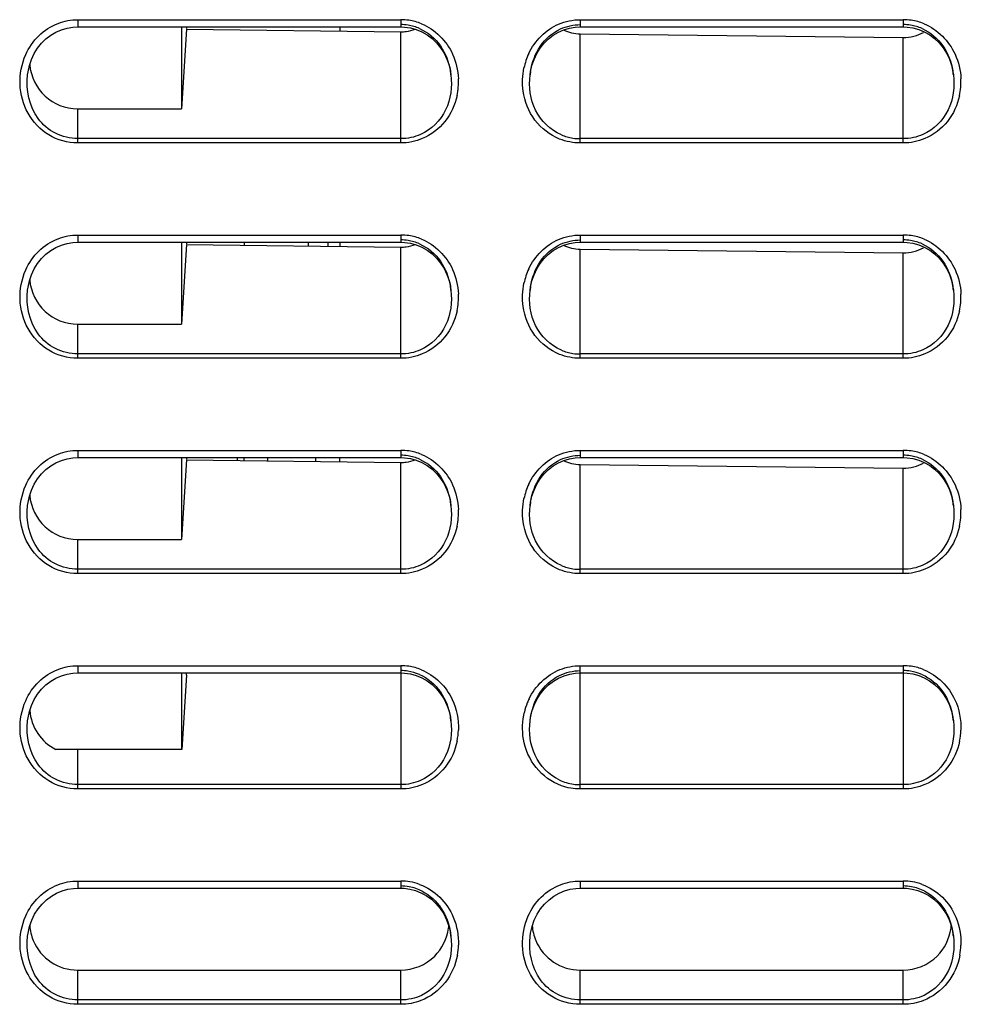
# Model space of a CAD drawing. Header units: millimetres. Extents: x 0 to 1200, y 0 to 1150.
# Tile 64 of 80: x 677 to 717, y 483 to 524. Entities that reach past the tile are written whole.
import ezdxf

# ---------------------------------------------------------------- set-up
doc = ezdxf.new("R2010")
doc.units = ezdxf.units.MM
doc.header["$LTSCALE"] = 74.962963
doc.layers.get('0').update_dxf_attribs({"linetype": 'CONTINUOUS'})

msp = doc.modelspace()

# ---------------------------------------------------------------- linework, layer by layer
at = {"color": 7, "linetype": 'CONTINUOUS'}
for p, q in [((679.708, 523.452), (679.911, 523.462)), ((679.911, 523.462), (693.411, 523.462)), ((684.242, 523.462), (684.242, 520.039)), ((684.461, 523.462), (684.461, 523.395)), ((684.463, 523.462), (684.463, 523.395)), ((693.411, 523.462), (693.573, 523.456)), ((700.705, 523.452), (700.911, 523.462)), ((700.911, 523.462), (714.411, 523.462)), ((714.411, 523.462), (714.574, 523.456)), ((678.58, 522.958), (678.783, 523.114)), ((678.783, 523.114), (679.001, 523.242)), ((679.001, 523.242), (679.23, 523.342)), ((679.23, 523.342), (679.467, 523.412)), ((679.467, 523.412), (679.708, 523.452)), ((684.461, 523.363), (684.242, 520.039)), ((684.46, 523.363), (693.411, 523.259)), ((693.573, 523.456), (693.817, 523.42)), ((693.817, 523.42), (694.058, 523.354)), ((694.058, 523.354), (694.291, 523.257)), ((694.291, 523.257), (694.513, 523.131)), ((694.513, 523.131), (694.72, 522.975)), ((699.577, 522.955), (699.78, 523.111)), ((699.78, 523.111), (699.997, 523.241)), ((699.997, 523.241), (700.226, 523.341)), ((700.226, 523.341), (700.464, 523.411)), ((700.464, 523.411), (700.705, 523.452)), ((700.911, 523.172), (714.411, 523.015)), ((714.574, 523.456), (714.817, 523.42)), ((714.817, 523.42), (715.058, 523.354)), ((715.058, 523.354), (715.291, 523.257)), ((715.291, 523.257), (715.514, 523.13)), ((715.514, 523.13), (715.721, 522.975)), ((678.233, 522.571), (678.396, 522.776)), ((678.396, 522.776), (678.58, 522.958)), ((694.72, 522.975), (694.909, 522.794)), ((694.909, 522.794), (695.076, 522.588)), ((699.231, 522.568), (699.394, 522.773)), ((699.394, 522.773), (699.577, 522.955)), ((715.721, 522.975), (715.91, 522.793)), ((715.91, 522.793), (716.077, 522.588)), ((677.98, 522.105), (678.094, 522.347)), ((678.094, 522.347), (678.233, 522.571)), ((695.076, 522.588), (695.22, 522.361)), ((695.22, 522.361), (695.337, 522.116)), ((698.979, 522.102), (699.092, 522.344)), ((699.092, 522.344), (699.231, 522.568)), ((716.077, 522.588), (716.22, 522.361)), ((716.22, 522.361), (716.337, 522.116)), ((677.833, 521.581), (677.892, 521.848)), ((677.892, 521.848), (677.98, 522.105)), ((695.337, 522.116), (695.427, 521.856)), ((695.427, 521.856), (695.488, 521.585)), ((698.833, 521.58), (698.892, 521.846)), ((698.892, 521.846), (698.979, 522.102)), ((716.337, 522.116), (716.427, 521.856)), ((716.427, 521.856), (716.488, 521.585)), ((677.815, 521.451), (677.833, 521.581)), ((695.488, 521.585), (695.506, 521.454)), ((695.505, 521.46), (695.506, 521.453)), ((698.815, 521.453), (698.833, 521.58)), ((698.815, 521.453), (698.816, 521.461)), ((716.488, 521.585), (716.506, 521.454)), ((716.505, 521.46), (716.506, 521.453)), ((679.911, 520.039), (684.242, 520.039)), ((679.23, 514.342), (679.467, 514.412)), ((679.467, 514.412), (679.708, 514.452)), ((679.708, 514.452), (679.911, 514.462)), ((679.911, 514.462), (693.411, 514.462)), ((684.242, 514.462), (684.242, 511.039)), ((684.461, 514.462), (684.461, 514.395)), ((684.463, 514.462), (684.463, 514.395)), ((686.861, 514.462), (686.861, 514.335)), ((689.561, 514.303), (689.561, 514.462)), ((690.361, 514.462), (690.361, 514.294)), ((693.411, 514.462), (693.573, 514.456)), ((693.573, 514.456), (693.817, 514.42)), ((693.817, 514.42), (694.058, 514.354)), ((700.226, 514.341), (700.464, 514.411)), ((700.464, 514.411), (700.705, 514.452)), ((700.705, 514.452), (700.911, 514.462)), ((700.911, 514.462), (714.411, 514.462)), ((714.411, 514.462), (714.574, 514.456)), ((714.574, 514.456), (714.817, 514.42)), ((714.817, 514.42), (715.058, 514.354)), ((678.58, 513.958), (678.783, 514.114)), ((678.783, 514.114), (679.001, 514.242)), ((679.001, 514.242), (679.23, 514.342)), ((684.461, 514.363), (684.242, 511.039)), ((684.46, 514.363), (693.411, 514.259)), ((694.058, 514.354), (694.291, 514.257)), ((694.291, 514.257), (694.513, 514.131)), ((694.513, 514.131), (694.72, 513.975)), ((699.577, 513.955), (699.78, 514.111)), ((699.78, 514.111), (699.997, 514.241)), ((699.997, 514.241), (700.226, 514.341)), ((700.911, 514.172), (714.411, 514.015)), ((715.058, 514.354), (715.291, 514.257)), ((715.291, 514.257), (715.514, 514.13)), ((715.514, 514.13), (715.721, 513.975)), ((678.233, 513.571), (678.396, 513.776)), ((678.396, 513.776), (678.58, 513.958)), ((694.72, 513.975), (694.909, 513.794)), ((694.909, 513.794), (695.076, 513.588)), ((695.076, 513.588), (695.22, 513.361)), ((699.231, 513.568), (699.394, 513.773)), ((699.394, 513.773), (699.577, 513.955)), ((715.721, 513.975), (715.91, 513.793)), ((715.91, 513.793), (716.077, 513.588)), ((716.077, 513.588), (716.22, 513.361)), ((677.98, 513.105), (678.094, 513.347)), ((678.094, 513.347), (678.233, 513.571)), ((695.22, 513.361), (695.337, 513.116)), ((698.979, 513.102), (699.092, 513.344)), ((699.092, 513.344), (699.231, 513.568)), ((716.22, 513.361), (716.337, 513.116)), ((677.833, 512.581), (677.892, 512.848)), ((677.892, 512.848), (677.98, 513.105)), ((695.337, 513.116), (695.427, 512.856)), ((695.427, 512.856), (695.488, 512.585)), ((698.833, 512.58), (698.892, 512.846)), ((698.892, 512.846), (698.979, 513.102)), ((716.337, 513.116), (716.427, 512.856)), ((716.427, 512.856), (716.488, 512.585)), ((677.815, 512.451), (677.833, 512.581)), ((695.488, 512.585), (695.506, 512.454)), ((695.505, 512.46), (695.506, 512.453)), ((698.815, 512.453), (698.833, 512.58)), ((698.815, 512.453), (698.816, 512.461)), ((716.488, 512.585), (716.506, 512.454)), ((716.505, 512.46), (716.506, 512.453)), ((679.911, 511.039), (684.242, 511.039)), ((679.23, 505.342), (679.467, 505.412)), ((679.467, 505.412), (679.708, 505.452)), ((679.708, 505.452), (679.911, 505.462)), ((679.911, 505.462), (693.411, 505.462)), ((684.242, 505.462), (684.242, 502.039)), ((684.461, 505.363), (684.242, 502.039)), ((684.46, 505.363), (693.411, 505.259)), ((684.461, 505.462), (684.461, 505.395)), ((684.463, 505.462), (684.463, 505.395)), ((686.861, 505.345), (686.861, 505.462)), ((693.411, 505.462), (693.573, 505.456)), ((693.573, 505.456), (693.817, 505.42)), ((693.817, 505.42), (694.058, 505.354)), ((694.058, 505.354), (694.291, 505.257)), ((700.226, 505.341), (700.464, 505.411)), ((700.464, 505.411), (700.705, 505.452)), ((700.705, 505.452), (700.911, 505.462)), ((700.911, 505.462), (714.411, 505.462)), ((714.411, 505.462), (714.574, 505.456)), ((714.574, 505.456), (714.817, 505.42)), ((714.817, 505.42), (715.058, 505.354)), ((715.058, 505.354), (715.291, 505.257)), ((678.396, 504.776), (678.58, 504.958)), ((678.58, 504.958), (678.783, 505.114)), ((678.783, 505.114), (679.001, 505.242)), ((679.001, 505.242), (679.23, 505.342)), ((694.291, 505.257), (694.513, 505.131)), ((694.513, 505.131), (694.72, 504.975)), ((694.72, 504.975), (694.909, 504.794)), ((699.394, 504.773), (699.577, 504.955)), ((699.577, 504.955), (699.78, 505.111)), ((699.78, 505.111), (699.997, 505.241)), ((699.997, 505.241), (700.226, 505.341)), ((700.911, 505.172), (714.411, 505.015)), ((715.291, 505.257), (715.514, 505.13)), ((715.514, 505.13), (715.721, 504.975)), ((715.721, 504.975), (715.91, 504.793)), ((678.094, 504.347), (678.233, 504.571)), ((678.233, 504.571), (678.396, 504.776)), ((694.909, 504.794), (695.076, 504.588)), ((695.076, 504.588), (695.22, 504.361)), ((699.092, 504.344), (699.231, 504.568)), ((699.231, 504.568), (699.394, 504.773)), ((715.91, 504.793), (716.077, 504.588)), ((716.077, 504.588), (716.22, 504.361)), ((677.98, 504.105), (678.094, 504.347)), ((695.22, 504.361), (695.337, 504.116)), ((698.979, 504.102), (699.092, 504.344)), ((716.22, 504.361), (716.337, 504.116)), ((677.833, 503.581), (677.892, 503.848)), ((677.892, 503.848), (677.98, 504.105)), ((695.337, 504.116), (695.427, 503.856)), ((695.427, 503.856), (695.488, 503.585)), ((698.833, 503.58), (698.892, 503.846)), ((698.892, 503.846), (698.979, 504.102)), ((716.337, 504.116), (716.427, 503.856)), ((716.427, 503.856), (716.488, 503.585)), ((677.815, 503.451), (677.833, 503.581)), ((695.488, 503.585), (695.506, 503.454)), ((695.505, 503.46), (695.506, 503.453)), ((698.815, 503.453), (698.833, 503.58)), ((698.815, 503.453), (698.816, 503.461)), ((716.488, 503.585), (716.506, 503.454)), ((716.505, 503.46), (716.506, 503.453)), ((679.911, 502.039), (684.242, 502.039)), ((679, 496.242), (679.23, 496.342)), ((679.23, 496.342), (679.467, 496.412)), ((679.467, 496.412), (679.707, 496.452)), ((679.707, 496.452), (679.911, 496.462)), ((679.911, 496.462), (693.411, 496.462)), ((684.242, 496.462), (684.242, 493.26)), ((684.461, 496.363), (684.257, 493.26)), ((684.461, 496.363), (684.461, 496.462)), ((693.411, 496.462), (693.572, 496.456)), ((693.572, 496.456), (693.815, 496.421)), ((693.815, 496.421), (694.056, 496.355)), ((694.056, 496.355), (694.289, 496.258)), ((700.004, 496.244), (700.234, 496.344)), ((700.234, 496.344), (700.47, 496.413)), ((700.47, 496.413), (700.71, 496.452)), ((700.71, 496.452), (700.911, 496.462)), ((700.911, 496.462), (714.411, 496.462)), ((714.411, 496.462), (714.572, 496.456)), ((714.572, 496.456), (714.815, 496.421)), ((714.815, 496.421), (715.056, 496.355)), ((715.056, 496.355), (715.289, 496.258)), ((678.396, 495.776), (678.58, 495.957)), ((678.58, 495.957), (678.783, 496.114)), ((678.783, 496.114), (679, 496.242)), ((694.289, 496.258), (694.511, 496.132)), ((694.511, 496.132), (694.719, 495.977)), ((694.719, 495.977), (694.908, 495.795)), ((699.399, 495.779), (699.584, 495.96)), ((699.584, 495.96), (699.787, 496.116)), ((699.787, 496.116), (700.004, 496.244)), ((715.289, 496.258), (715.511, 496.132)), ((715.511, 496.132), (715.719, 495.977)), ((715.719, 495.977), (715.908, 495.795)), ((678.094, 495.347), (678.233, 495.571)), ((678.233, 495.571), (678.396, 495.776)), ((694.908, 495.795), (695.075, 495.589)), ((695.075, 495.589), (695.219, 495.363)), ((699.095, 495.35), (699.236, 495.575)), ((699.236, 495.575), (699.399, 495.779)), ((715.908, 495.795), (716.075, 495.589)), ((716.075, 495.589), (716.219, 495.363)), ((677.892, 494.848), (677.98, 495.105)), ((677.98, 495.105), (678.094, 495.347)), ((695.219, 495.363), (695.337, 495.117)), ((695.337, 495.117), (695.427, 494.857)), ((698.893, 494.85), (698.981, 495.107)), ((698.981, 495.107), (699.095, 495.35)), ((716.219, 495.363), (716.337, 495.117)), ((716.337, 495.117), (716.427, 494.857)), ((677.833, 494.581), (677.892, 494.848)), ((695.427, 494.857), (695.488, 494.585)), ((698.833, 494.582), (698.893, 494.85)), ((716.427, 494.857), (716.488, 494.585)), ((677.815, 494.451), (677.833, 494.581)), ((695.488, 494.585), (695.506, 494.453)), ((695.505, 494.46), (695.506, 494.453)), ((698.815, 494.453), (698.833, 494.582)), ((698.815, 494.453), (698.816, 494.461)), ((716.488, 494.585), (716.506, 494.453)), ((716.505, 494.46), (716.506, 494.453)), ((684.257, 493.26), (678.994, 493.26)), ((678.812, 487.133), (679.03, 487.257)), ((679.03, 487.257), (679.258, 487.352)), ((679.258, 487.352), (679.492, 487.418)), ((679.492, 487.418), (679.728, 487.454)), ((679.728, 487.454), (679.911, 487.462)), ((679.911, 487.462), (693.411, 487.462)), ((693.411, 487.462), (693.549, 487.457)), ((693.549, 487.457), (693.787, 487.426)), ((693.787, 487.426), (694.024, 487.365)), ((694.024, 487.365), (694.256, 487.274)), ((694.256, 487.274), (694.479, 487.153)), ((699.812, 487.133), (700.03, 487.257)), ((700.03, 487.257), (700.258, 487.352)), ((700.258, 487.352), (700.492, 487.418)), ((700.492, 487.418), (700.728, 487.454)), ((700.728, 487.454), (700.911, 487.462)), ((700.911, 487.462), (714.411, 487.462)), ((714.411, 487.462), (714.549, 487.457)), ((714.549, 487.457), (714.787, 487.426)), ((714.787, 487.426), (715.024, 487.365)), ((715.024, 487.365), (715.256, 487.274)), ((715.256, 487.274), (715.479, 487.153)), ((678.419, 486.801), (678.607, 486.98)), ((678.607, 486.98), (678.812, 487.133)), ((694.479, 487.153), (694.689, 487.002)), ((694.689, 487.002), (694.882, 486.823)), ((699.419, 486.801), (699.607, 486.98)), ((699.607, 486.98), (699.812, 487.133)), ((715.479, 487.153), (715.689, 487.002)), ((715.689, 487.002), (715.882, 486.823)), ((678.107, 486.371), (678.252, 486.597)), ((678.252, 486.597), (678.419, 486.801)), ((694.882, 486.823), (695.054, 486.618)), ((695.054, 486.618), (695.204, 486.39)), ((699.107, 486.371), (699.252, 486.597)), ((699.252, 486.597), (699.419, 486.801)), ((715.882, 486.823), (716.054, 486.618)), ((716.054, 486.618), (716.204, 486.39)), ((677.897, 485.864), (677.988, 486.126)), ((677.988, 486.126), (678.107, 486.371)), ((695.204, 486.39), (695.327, 486.141)), ((695.327, 486.141), (695.422, 485.874)), ((698.897, 485.864), (698.988, 486.126)), ((698.988, 486.126), (699.107, 486.371)), ((716.204, 486.39), (716.327, 486.141)), ((716.327, 486.141), (716.422, 485.874)), ((677.834, 485.59), (677.897, 485.864)), ((695.422, 485.874), (695.486, 485.595)), ((698.834, 485.59), (698.897, 485.864)), ((716.422, 485.874), (716.486, 485.595)), ((677.815, 485.453), (677.834, 485.59)), ((695.486, 485.595), (695.506, 485.453)), ((695.505, 485.46), (695.506, 485.453)), ((698.815, 485.453), (698.834, 485.59)), ((716.486, 485.595), (716.506, 485.453)), ((716.505, 485.46), (716.506, 485.453)), ((679.911, 484.039), (693.411, 484.039)), ((700.911, 484.039), (714.411, 484.039))]:
    msp.add_line(p, q, dxfattribs=at)
at = {"color": 9, "linetype": 'CONTINUOUS'}
for p, q in [((679.911, 523.762), (693.411, 523.762)), ((679.911, 523.762), (679.911, 523.462)), ((693.411, 523.762), (693.411, 523.462)), ((700.911, 523.762), (714.411, 523.762)), ((700.911, 523.762), (700.911, 523.462)), ((714.411, 523.762), (714.411, 523.462)), ((693.411, 518.61), (693.411, 523.259)), ((700.911, 518.61), (700.911, 523.172)), ((714.411, 518.61), (714.411, 523.015)), ((677.815, 521.451), (677.816, 521.461)), ((679.911, 518.61), (679.911, 520.039)), ((693.411, 518.79), (679.911, 518.79)), ((693.411, 518.61), (679.911, 518.61)), ((714.411, 518.79), (700.911, 518.79)), ((714.411, 518.61), (700.911, 518.61)), ((679.911, 514.762), (693.411, 514.762)), ((679.911, 514.762), (679.911, 514.462)), ((693.411, 514.762), (693.411, 514.462)), ((700.911, 514.762), (714.411, 514.762)), ((700.911, 514.762), (700.911, 514.462)), ((714.411, 514.762), (714.411, 514.462)), ((693.411, 509.61), (693.411, 514.259)), ((700.911, 509.61), (700.911, 514.172)), ((714.411, 509.61), (714.411, 514.015)), ((677.815, 512.451), (677.816, 512.461)), ((679.911, 509.61), (679.911, 511.039)), ((693.411, 509.79), (679.911, 509.79)), ((693.411, 509.61), (679.911, 509.61)), ((714.411, 509.79), (700.911, 509.79)), ((714.411, 509.61), (700.911, 509.61)), ((679.911, 505.762), (693.411, 505.762)), ((679.911, 505.762), (679.911, 505.462)), ((686.571, 505.462), (686.571, 505.338)), ((689.861, 505.3), (689.861, 505.462)), ((690.861, 505.288), (690.861, 505.462)), ((693.411, 505.762), (693.411, 505.462)), ((700.911, 505.762), (714.411, 505.762)), ((700.911, 505.762), (700.911, 505.462)), ((714.411, 505.762), (714.411, 505.462)), ((693.411, 500.61), (693.411, 505.259)), ((700.911, 500.61), (700.911, 505.172)), ((714.411, 500.61), (714.411, 505.015)), ((677.815, 503.451), (677.816, 503.461)), ((679.911, 500.61), (679.911, 502.039)), ((693.411, 500.79), (679.911, 500.79)), ((693.411, 500.61), (679.911, 500.61)), ((714.411, 500.79), (700.911, 500.79)), ((714.411, 500.61), (700.911, 500.61)), ((679.911, 496.762), (693.411, 496.762)), ((679.911, 496.762), (679.911, 496.462)), ((693.411, 496.762), (693.411, 491.61)), ((700.911, 496.762), (714.411, 496.762)), ((700.911, 491.61), (700.911, 496.762)), ((714.411, 496.762), (714.411, 491.61)), ((677.815, 494.451), (677.816, 494.461)), ((679.911, 491.61), (679.911, 493.26)), ((693.411, 491.79), (679.911, 491.79)), ((714.411, 491.79), (700.911, 491.79)), ((693.411, 491.61), (679.911, 491.61)), ((714.411, 491.61), (700.911, 491.61)), ((679.911, 487.762), (693.411, 487.762)), ((679.911, 487.762), (679.911, 487.462)), ((693.411, 487.762), (693.411, 487.556)), ((700.911, 487.762), (714.411, 487.762)), ((700.911, 487.762), (700.911, 487.462)), ((714.411, 487.762), (714.411, 487.556)), ((693.411, 487.556), (693.411, 487.462)), ((714.411, 487.556), (714.411, 487.462)), ((677.815, 485.453), (677.816, 485.461)), ((698.815, 485.453), (698.816, 485.461)), ((679.911, 482.61), (679.911, 484.039)), ((693.411, 482.61), (693.411, 484.039)), ((700.911, 482.61), (700.911, 484.039)), ((714.411, 482.61), (714.411, 484.039)), ((693.411, 482.79), (679.911, 482.79)), ((714.411, 482.79), (700.911, 482.79)), ((693.411, 482.61), (679.911, 482.61)), ((714.411, 482.61), (700.911, 482.61))]:
    msp.add_line(p, q, dxfattribs=at)
at = {"color": 3, "linetype": 'CONTINUOUS'}
for p, q in [((690.861, 523.462), (690.861, 523.288)), ((690.861, 514.462), (690.861, 514.288)), ((687.861, 505.323), (687.861, 505.462))]:
    msp.add_line(p, q, dxfattribs=at)
at = {"color": 9, "linetype": 'CONTINUOUS'}
for centre, radius, start, end in [((693.41, 521.47), 2.292, 81.575, 89.9822), ((693.406, 521.453), 2.31, 67.807, 81.5368), ((714.41, 521.47), 2.292, 81.5613, 89.9818), ((714.406, 521.453), 2.31, 67.7681, 81.5228), ((701.252, 521.185), 2.751, 155.0263, 168.1666), ((693.014, 521.17), 2.808, 348.0869, 2.5972), ((714.015, 521.17), 2.808, 347.9891, 2.4826), ((693.41, 512.47), 2.292, 81.575, 89.9822), ((693.406, 512.453), 2.31, 67.807, 81.5368), ((714.41, 512.47), 2.292, 81.5613, 89.9818), ((714.406, 512.453), 2.31, 67.7681, 81.5228), ((701.252, 512.185), 2.751, 155.0263, 168.1666), ((693.014, 512.17), 2.808, 348.0869, 2.5972), ((714.015, 512.17), 2.808, 347.9891, 2.4826), ((693.41, 503.47), 2.292, 81.575, 89.9822), ((693.406, 503.453), 2.31, 67.807, 81.5368), ((714.41, 503.47), 2.292, 81.5613, 89.9818), ((714.406, 503.453), 2.31, 67.7681, 81.5228), ((701.252, 503.185), 2.751, 155.0263, 168.1666), ((693.014, 503.17), 2.808, 348.0869, 2.5972), ((714.015, 503.17), 2.808, 347.9891, 2.4826), ((693.41, 494.471), 2.291, 81.6386, 89.9842), ((693.406, 494.453), 2.309, 67.9855, 81.6016), ((714.41, 494.471), 2.291, 81.6244, 89.9837), ((714.406, 494.453), 2.31, 67.9459, 81.5871), ((701.255, 494.186), 2.754, 158.2615, 166.5495), ((701.188, 494.211), 2.683, 154.2188, 158.2368), ((693.031, 494.168), 2.791, 348.506, 358.0677), ((714.032, 494.168), 2.79, 348.4032, 357.952), ((693.41, 485.475), 2.288, 80.3061, 89.9855), ((693.407, 485.458), 2.305, 69.99, 80.3006), ((714.41, 485.475), 2.288, 80.3061, 89.9855), ((714.407, 485.458), 2.305, 69.99, 80.3006), ((693.029, 485.168), 2.794, 349.7122, 358.2329), ((714.029, 485.168), 2.794, 349.7122, 358.2329)]:
    msp.add_arc(centre, radius, start, end, dxfattribs=at)
at = {"color": 7, "linetype": 'CONTINUOUS'}
for centre, radius, start, end in [((693.41, 521.587), 1.969, 81.1119, 89.9803), ((693.407, 521.576), 1.981, 66.5115, 81.0704), ((714.41, 521.587), 1.969, 81.0974, 89.9798), ((714.407, 521.576), 1.981, 66.4701, 81.0556), ((693.429, 524.926), 1.668, 269.3594, 277.1171), ((693.428, 524.944), 1.685, 277.0975, 290.3859), ((692.538, 521.115), 2.988, 8.0948, 9.6964), ((692.536, 521.115), 2.99, 6.634, 8.0947), ((701.808, 521.115), 3.012, 172.3153, 173.3925), ((701.782, 521.118), 2.986, 170.6865, 172.3161), ((713.536, 521.115), 2.99, 7.9962, 9.6993), ((713.535, 521.115), 2.991, 6.6358, 7.9962), ((700.913, 520.843), 2.053, 247.3201, 261.403), ((700.911, 520.838), 2.048, 261.4332, 269.9845), ((693.41, 512.587), 1.969, 81.1119, 89.9803), ((693.407, 512.576), 1.981, 66.5115, 81.0704), ((714.41, 512.587), 1.969, 81.0974, 89.9798), ((714.407, 512.576), 1.981, 66.4701, 81.0556), ((693.429, 515.926), 1.668, 269.3594, 277.1171), ((693.428, 515.944), 1.685, 277.0975, 290.3859), ((692.538, 512.115), 2.988, 8.0948, 9.6964), ((692.536, 512.115), 2.99, 6.634, 8.0947), ((701.808, 512.115), 3.012, 172.3153, 173.3925), ((701.782, 512.118), 2.986, 170.6865, 172.3161), ((713.536, 512.115), 2.99, 7.9962, 9.6993), ((713.535, 512.115), 2.991, 6.6358, 7.9962), ((700.913, 511.843), 2.053, 247.3201, 261.403), ((700.911, 511.838), 2.048, 261.4332, 269.9845), ((693.41, 503.587), 1.969, 81.1119, 89.9803), ((693.428, 506.944), 1.685, 277.0975, 290.3859), ((693.407, 503.576), 1.981, 66.5115, 81.0704), ((714.41, 503.587), 1.969, 81.0974, 89.9798), ((714.407, 503.576), 1.981, 66.4701, 81.0556), ((693.429, 506.926), 1.668, 269.3594, 277.1171), ((692.538, 503.115), 2.988, 8.0948, 9.6964), ((692.536, 503.115), 2.99, 6.634, 8.0947), ((701.808, 503.115), 3.012, 172.3153, 173.3925), ((701.782, 503.118), 2.986, 170.6865, 172.3161), ((713.536, 503.115), 2.99, 7.9962, 9.6993), ((713.535, 503.115), 2.991, 6.6358, 7.9962), ((700.913, 502.843), 2.053, 247.3201, 261.403), ((700.911, 502.838), 2.048, 261.4332, 269.9845), ((693.41, 494.588), 1.968, 81.179, 89.9825), ((693.407, 494.576), 1.98, 66.7016, 81.1389), ((714.41, 494.588), 1.968, 81.164, 89.982), ((714.407, 494.576), 1.98, 66.6594, 81.1237), ((692.546, 494.117), 2.98, 8.4989, 9.6114), ((692.541, 494.116), 2.985, 6.626, 8.4987), ((713.544, 494.117), 2.981, 8.4153, 9.6435), ((713.539, 494.116), 2.986, 6.6278, 8.4151), ((700.914, 493.847), 2.057, 244.7462, 262.1064), ((700.911, 493.836), 2.046, 262.1578, 269.9917), ((693.41, 485.591), 1.964, 79.7833, 89.982), ((693.404, 485.567), 1.989, 63.0521, 79.7278), ((714.41, 485.591), 1.964, 79.7833, 89.982), ((714.404, 485.567), 1.989, 63.0521, 79.7278), ((693.406, 486.053), 2.018, 352.4923, 355.6372), ((692.491, 485.112), 3.035, 7.8285, 9.5873), ((714.406, 486.053), 2.018, 352.4923, 355.6372), ((713.491, 485.112), 3.035, 7.8285, 9.5873), ((679.911, 486.052), 2.013, 202.6196, 269.9943), ((692.437, 485.105), 3.089, 6.6164, 7.8307), ((700.911, 486.052), 2.013, 202.6196, 269.9943), ((713.437, 485.105), 3.089, 6.6164, 7.8307)]:
    msp.add_arc(centre, radius, start, end, dxfattribs=at)
for centre, start_param, end_param in [((679.911, 522.052), 6.363976, 7.853982), ((679.911, 513.052), 6.363976, 7.853982), ((679.911, 504.052), 6.363976, 7.853982), ((679.911, 495.052), 6.364002, 7.381216)]:
    msp.add_ellipse(centre, major_axis=(-2.013, 0), ratio=1, start_param=start_param, end_param=end_param, dxfattribs=at)
at = {"color": 9, "linetype": 'CONTINUOUS'}
for points, knots in [([(677.737, 522.301), (677.868, 522.594), (678.237, 523.138), (678.792, 523.496), (679.09, 523.61)], [0, 0, 0, 0, 0.500343, 1, 1, 1, 1]), ([(679.911, 518.61), (679.493, 518.61), (678.64, 518.848), (677.74, 519.804), (677.405, 521.062), (677.567, 521.918), (677.737, 522.301)], [0, 0, 0, 0, 0.249376, 0.499279, 0.749707, 1, 1, 1, 1]), ([(679.911, 518.79), (679.593, 518.79), (678.946, 518.946), (677.952, 519.788), (677.745, 520.831), (677.815, 521.451)], [0, 0, 0, 0, 0.252361, 0.504927, 1, 1, 1, 1]), ([(695.762, 520.59), (695.679, 520.201), (695.338, 519.448), (694.675, 518.943), (694.309, 518.79)], [0, 0, 0, 0, 0.500548, 1, 1, 1, 1]), ([(700.051, 518.775), (699.648, 518.935), (698.919, 519.499), (698.587, 520.348), (698.526, 520.779)], [0, 0, 0, 0, 0.499316, 1, 1, 1, 1]), ([(716.761, 520.585), (716.678, 520.197), (716.336, 519.446), (715.674, 518.943), (715.308, 518.79)], [0, 0, 0, 0, 0.500546, 1, 1, 1, 1]), ([(677.737, 513.301), (677.868, 513.594), (678.237, 514.138), (678.792, 514.496), (679.09, 514.61)], [0, 0, 0, 0, 0.500343, 1, 1, 1, 1]), ([(679.911, 509.61), (679.493, 509.61), (678.64, 509.848), (677.74, 510.804), (677.405, 512.062), (677.567, 512.918), (677.737, 513.301)], [0, 0, 0, 0, 0.249376, 0.499279, 0.749707, 1, 1, 1, 1]), ([(679.911, 509.79), (679.593, 509.79), (678.946, 509.946), (677.952, 510.788), (677.745, 511.831), (677.815, 512.451)], [0, 0, 0, 0, 0.252361, 0.504927, 1, 1, 1, 1]), ([(695.762, 511.59), (695.679, 511.201), (695.338, 510.448), (694.675, 509.943), (694.309, 509.79)], [0, 0, 0, 0, 0.500548, 1, 1, 1, 1]), ([(700.051, 509.775), (699.648, 509.935), (698.919, 510.499), (698.587, 511.348), (698.526, 511.779)], [0, 0, 0, 0, 0.499316, 1, 1, 1, 1]), ([(716.761, 511.585), (716.678, 511.197), (716.336, 510.446), (715.674, 509.943), (715.308, 509.79)], [0, 0, 0, 0, 0.500546, 1, 1, 1, 1]), ([(677.737, 504.301), (677.868, 504.594), (678.237, 505.138), (678.792, 505.496), (679.09, 505.61)], [0, 0, 0, 0, 0.500343, 1, 1, 1, 1]), ([(679.911, 500.61), (679.493, 500.61), (678.64, 500.848), (677.74, 501.804), (677.405, 503.062), (677.567, 503.918), (677.737, 504.301)], [0, 0, 0, 0, 0.249376, 0.499279, 0.749707, 1, 1, 1, 1]), ([(679.911, 500.79), (679.593, 500.79), (678.946, 500.946), (677.952, 501.788), (677.745, 502.831), (677.815, 503.451)], [0, 0, 0, 0, 0.252361, 0.504927, 1, 1, 1, 1]), ([(695.762, 502.59), (695.679, 502.201), (695.338, 501.448), (694.675, 500.943), (694.309, 500.79)], [0, 0, 0, 0, 0.500548, 1, 1, 1, 1]), ([(700.051, 500.775), (699.648, 500.935), (698.919, 501.499), (698.587, 502.348), (698.526, 502.779)], [0, 0, 0, 0, 0.499316, 1, 1, 1, 1]), ([(716.761, 502.585), (716.678, 502.197), (716.336, 501.446), (715.674, 500.943), (715.308, 500.79)], [0, 0, 0, 0, 0.500546, 1, 1, 1, 1]), ([(677.736, 495.298), (677.866, 495.591), (678.235, 496.136), (678.791, 496.495), (679.089, 496.61)], [0, 0, 0, 0, 0.500345, 1, 1, 1, 1]), ([(679.911, 491.61), (679.493, 491.61), (678.64, 491.847), (677.741, 492.802), (677.405, 494.059), (677.566, 494.915), (677.736, 495.298)], [0, 0, 0, 0, 0.249377, 0.499278, 0.749705, 1, 1, 1, 1]), ([(679.911, 491.79), (679.593, 491.79), (678.946, 491.946), (677.952, 492.789), (677.745, 493.831), (677.815, 494.451)], [0, 0, 0, 0, 0.252361, 0.504926, 1, 1, 1, 1]), ([(695.766, 493.612), (695.686, 493.22), (695.348, 492.459), (694.683, 491.948), (694.315, 491.793)], [0, 0, 0, 0, 0.500559, 1, 1, 1, 1]), ([(700.124, 491.747), (699.716, 491.893), (698.97, 492.431), (698.613, 493.269), (698.539, 493.697)], [0, 0, 0, 0, 0.499337, 1, 1, 1, 1]), ([(716.765, 493.607), (716.685, 493.215), (716.346, 492.457), (715.681, 491.947), (715.314, 491.792)], [0, 0, 0, 0, 0.500557, 1, 1, 1, 1]), ([(677.737, 486.301), (677.867, 486.592), (678.234, 487.134), (678.786, 487.493), (679.083, 487.608)], [0, 0, 0, 0, 0.500337, 1, 1, 1, 1]), ([(694.196, 487.623), (694.511, 487.509), (695.097, 487.135), (695.477, 486.558), (695.607, 486.248)], [0, 0, 0, 0, 0.499621, 1, 1, 1, 1]), ([(698.737, 486.301), (698.867, 486.592), (699.234, 487.134), (699.786, 487.493), (700.083, 487.608)], [0, 0, 0, 0, 0.500337, 1, 1, 1, 1]), ([(715.196, 487.623), (715.511, 487.509), (716.097, 487.135), (716.477, 486.558), (716.607, 486.248)], [0, 0, 0, 0, 0.499621, 1, 1, 1, 1]), ([(679.911, 482.61), (679.493, 482.61), (678.639, 482.848), (677.74, 483.805), (677.405, 485.062), (677.567, 485.918), (677.737, 486.301)], [0, 0, 0, 0, 0.249577, 0.499655, 0.749908, 1, 1, 1, 1]), ([(700.911, 482.61), (700.493, 482.61), (699.639, 482.848), (698.74, 483.805), (698.405, 485.062), (698.567, 485.918), (698.737, 486.301)], [0, 0, 0, 0, 0.249577, 0.499655, 0.749908, 1, 1, 1, 1]), ([(679.911, 482.79), (679.592, 482.79), (678.945, 482.946), (677.951, 483.79), (677.745, 484.833), (677.815, 485.453)], [0, 0, 0, 0, 0.252528, 0.505303, 1, 1, 1, 1]), ([(700.911, 482.79), (700.592, 482.79), (699.945, 482.946), (698.951, 483.79), (698.745, 484.833), (698.815, 485.453)], [0, 0, 0, 0, 0.252528, 0.505303, 1, 1, 1, 1]), ([(695.777, 484.669), (695.702, 484.255), (695.355, 483.449), (694.644, 482.92), (694.254, 482.768)], [0, 0, 0, 0, 0.500605, 1, 1, 1, 1]), ([(716.777, 484.669), (716.702, 484.255), (716.355, 483.449), (715.644, 482.92), (715.254, 482.768)], [0, 0, 0, 0, 0.500605, 1, 1, 1, 1])]:
    msp.add_open_spline(points, degree=3, knots=knots, dxfattribs=at)
for points in [[(679.09, 523.61), (679.35, 523.71), (679.633, 523.762), (679.911, 523.762)], [(694.278, 523.592), (694.838, 523.363), (695.324, 522.874), (695.574, 522.324)], [(698.758, 522.347), (699.005, 522.876), (699.47, 523.347), (700.007, 523.576)], [(700.007, 523.576), (700.29, 523.698), (700.603, 523.762), (700.911, 523.762)], [(715.28, 523.591), (715.84, 523.362), (716.326, 522.87), (716.576, 522.319)], [(695.574, 522.324), (695.72, 522.003), (695.804, 521.649), (695.819, 521.297)], [(716.576, 522.319), (716.722, 521.998), (716.805, 521.643), (716.82, 521.291)], [(698.526, 520.779), (698.481, 521.1), (698.493, 521.433), (698.559, 521.75)], [(694.309, 518.79), (694.027, 518.673), (693.716, 518.61), (693.411, 518.61)], [(700.911, 518.61), (700.619, 518.61), (700.323, 518.667), (700.051, 518.775)], [(715.308, 518.79), (715.027, 518.672), (714.716, 518.61), (714.411, 518.61)], [(679.09, 514.61), (679.35, 514.71), (679.633, 514.762), (679.911, 514.762)], [(694.278, 514.592), (694.838, 514.363), (695.324, 513.874), (695.574, 513.324)], [(698.758, 513.347), (699.005, 513.876), (699.47, 514.347), (700.007, 514.576)], [(700.007, 514.576), (700.29, 514.698), (700.603, 514.762), (700.911, 514.762)], [(715.28, 514.591), (715.84, 514.362), (716.326, 513.87), (716.576, 513.319)], [(695.574, 513.324), (695.72, 513.003), (695.804, 512.649), (695.819, 512.297)], [(716.576, 513.319), (716.722, 512.998), (716.805, 512.643), (716.82, 512.291)], [(698.526, 511.779), (698.481, 512.1), (698.493, 512.433), (698.559, 512.75)], [(694.309, 509.79), (694.027, 509.673), (693.716, 509.61), (693.411, 509.61)], [(700.911, 509.61), (700.619, 509.61), (700.323, 509.667), (700.051, 509.775)], [(715.308, 509.79), (715.027, 509.672), (714.716, 509.61), (714.411, 509.61)], [(679.09, 505.61), (679.35, 505.71), (679.633, 505.762), (679.911, 505.762)], [(694.278, 505.592), (694.838, 505.363), (695.324, 504.874), (695.574, 504.324)], [(698.758, 504.347), (699.005, 504.876), (699.47, 505.347), (700.007, 505.576)], [(700.007, 505.576), (700.29, 505.698), (700.603, 505.762), (700.911, 505.762)], [(715.28, 505.591), (715.84, 505.362), (716.326, 504.87), (716.576, 504.319)], [(695.574, 504.324), (695.72, 504.003), (695.804, 503.649), (695.819, 503.297)], [(716.576, 504.319), (716.722, 503.998), (716.805, 503.643), (716.82, 503.291)], [(698.526, 502.779), (698.481, 503.1), (698.493, 503.433), (698.559, 503.75)], [(694.309, 500.79), (694.027, 500.673), (693.716, 500.61), (693.411, 500.61)], [(700.911, 500.61), (700.619, 500.61), (700.323, 500.667), (700.051, 500.775)], [(715.308, 500.79), (715.027, 500.672), (714.716, 500.61), (714.411, 500.61)], [(679.089, 496.61), (679.349, 496.71), (679.632, 496.762), (679.911, 496.762)], [(700.063, 496.6), (700.33, 496.706), (700.623, 496.762), (700.911, 496.762)], [(694.272, 496.594), (694.827, 496.37), (695.311, 495.888), (695.564, 495.345)], [(698.773, 495.378), (699.03, 495.911), (699.512, 496.381), (700.063, 496.6)], [(715.273, 496.594), (715.829, 496.368), (716.314, 495.885), (716.566, 495.341)], [(695.564, 495.345), (695.747, 494.954), (695.835, 494.506), (695.821, 494.074)], [(716.566, 495.341), (716.748, 494.948), (716.836, 494.5), (716.821, 494.068)], [(698.539, 493.697), (698.476, 494.068), (698.489, 494.46), (698.577, 494.826)], [(694.315, 491.793), (694.032, 491.673), (693.718, 491.61), (693.411, 491.61)], [(715.314, 491.792), (715.031, 491.673), (714.718, 491.61), (714.411, 491.61)], [(700.911, 491.61), (700.645, 491.61), (700.375, 491.657), (700.124, 491.747)], [(679.083, 487.608), (679.345, 487.709), (679.63, 487.762), (679.911, 487.762)], [(700.083, 487.608), (700.345, 487.709), (700.63, 487.762), (700.911, 487.762)], [(695.607, 486.248), (695.76, 485.883), (695.833, 485.477), (695.821, 485.082)], [(716.607, 486.248), (716.76, 485.883), (716.833, 485.477), (716.821, 485.082)], [(694.254, 482.768), (693.987, 482.665), (693.697, 482.61), (693.411, 482.61)], [(715.254, 482.768), (714.987, 482.665), (714.697, 482.61), (714.411, 482.61)]]:
    msp.add_open_spline(points, degree=3, dxfattribs=at)
at = {"color": 7, "linetype": 'CONTINUOUS'}
for points in [[(700.092, 523.377), (700.346, 523.493), (700.632, 523.556), (700.911, 523.556)], [(700.211, 523.332), (700.428, 523.231), (700.671, 523.174), (700.911, 523.172)], [(714.411, 523.015), (714.704, 523.012), (715.007, 523.089), (715.262, 523.233)], [(694.236, 518.964), (693.979, 518.851), (693.692, 518.79), (693.411, 518.79)], [(715.235, 518.964), (714.978, 518.851), (714.692, 518.79), (714.411, 518.79)], [(700.092, 514.377), (700.346, 514.493), (700.632, 514.556), (700.911, 514.556)], [(700.211, 514.332), (700.428, 514.231), (700.671, 514.174), (700.911, 514.172)], [(714.411, 514.015), (714.704, 514.012), (715.007, 514.089), (715.262, 514.233)], [(694.236, 509.964), (693.979, 509.851), (693.692, 509.79), (693.411, 509.79)], [(715.235, 509.964), (714.978, 509.851), (714.692, 509.79), (714.411, 509.79)], [(700.092, 505.377), (700.346, 505.493), (700.632, 505.556), (700.911, 505.556)], [(700.211, 505.332), (700.428, 505.231), (700.671, 505.174), (700.911, 505.172)], [(714.411, 505.015), (714.704, 505.012), (715.007, 505.089), (715.262, 505.233)], [(694.236, 500.964), (693.979, 500.851), (693.692, 500.79), (693.411, 500.79)], [(715.235, 500.964), (714.978, 500.851), (714.692, 500.79), (714.411, 500.79)], [(700.04, 496.352), (700.307, 496.484), (700.613, 496.556), (700.911, 496.556)], [(694.241, 491.967), (693.983, 491.852), (693.694, 491.79), (693.411, 491.79)], [(715.24, 491.966), (714.982, 491.851), (714.693, 491.79), (714.411, 491.79)], [(677.904, 485.898), (677.92, 485.686), (677.971, 485.474), (678.053, 485.278)], [(694.828, 484.623), (695.136, 484.929), (695.349, 485.359), (695.406, 485.789)], [(698.904, 485.898), (698.92, 485.686), (698.971, 485.474), (699.053, 485.278)], [(715.828, 484.623), (716.136, 484.929), (716.349, 485.359), (716.406, 485.789)], [(693.411, 484.039), (693.922, 484.039), (694.466, 484.263), (694.828, 484.623)], [(714.411, 484.039), (714.922, 484.039), (715.466, 484.263), (715.828, 484.623)], [(694.28, 482.984), (694.011, 482.858), (693.708, 482.79), (693.411, 482.79)], [(715.28, 482.984), (715.011, 482.858), (714.708, 482.79), (714.411, 482.79)]]:
    msp.add_open_spline(points, degree=3, dxfattribs=at)
for points, knots in [([(694.196, 523.392), (694.542, 523.242), (695.153, 522.724), (695.42, 521.99), (695.483, 521.619)], [0, 0, 0, 0, 0.500151, 1, 1, 1, 1]), ([(698.836, 521.601), (698.896, 521.97), (699.155, 522.7), (699.752, 523.222), (700.092, 523.377)], [0, 0, 0, 0, 0.499894, 1, 1, 1, 1]), ([(715.198, 523.392), (715.543, 523.241), (716.153, 522.724), (716.419, 521.99), (716.483, 521.619)], [0, 0, 0, 0, 0.500153, 1, 1, 1, 1]), ([(695.506, 521.453), (695.562, 520.965), (695.449, 519.929), (694.685, 519.162), (694.236, 518.964)], [0, 0, 0, 0, 0.500724, 1, 1, 1, 1]), ([(700.122, 518.949), (699.663, 519.14), (698.877, 519.908), (698.759, 520.959), (698.815, 521.453)], [0, 0, 0, 0, 0.499441, 1, 1, 1, 1]), ([(716.506, 521.453), (716.562, 520.965), (716.449, 519.929), (715.684, 519.162), (715.235, 518.964)], [0, 0, 0, 0, 0.500726, 1, 1, 1, 1]), ([(694.196, 514.392), (694.542, 514.242), (695.153, 513.724), (695.42, 512.99), (695.483, 512.619)], [0, 0, 0, 0, 0.500151, 1, 1, 1, 1]), ([(698.836, 512.601), (698.896, 512.97), (699.155, 513.7), (699.752, 514.222), (700.092, 514.377)], [0, 0, 0, 0, 0.499894, 1, 1, 1, 1]), ([(715.198, 514.392), (715.543, 514.241), (716.153, 513.724), (716.419, 512.99), (716.483, 512.619)], [0, 0, 0, 0, 0.500153, 1, 1, 1, 1]), ([(695.506, 512.453), (695.562, 511.965), (695.449, 510.929), (694.685, 510.162), (694.236, 509.964)], [0, 0, 0, 0, 0.500724, 1, 1, 1, 1]), ([(700.122, 509.949), (699.663, 510.14), (698.877, 510.908), (698.759, 511.959), (698.815, 512.453)], [0, 0, 0, 0, 0.499441, 1, 1, 1, 1]), ([(716.506, 512.453), (716.562, 511.965), (716.449, 510.929), (715.684, 510.162), (715.235, 509.964)], [0, 0, 0, 0, 0.500726, 1, 1, 1, 1]), ([(694.196, 505.392), (694.542, 505.242), (695.153, 504.724), (695.42, 503.99), (695.483, 503.619)], [0, 0, 0, 0, 0.500151, 1, 1, 1, 1]), ([(698.836, 503.601), (698.896, 503.97), (699.155, 504.7), (699.752, 505.222), (700.092, 505.377)], [0, 0, 0, 0, 0.499894, 1, 1, 1, 1]), ([(715.198, 505.392), (715.543, 505.241), (716.153, 504.724), (716.419, 503.99), (716.483, 503.619)], [0, 0, 0, 0, 0.500153, 1, 1, 1, 1]), ([(695.506, 503.453), (695.562, 502.965), (695.449, 501.929), (694.685, 501.162), (694.236, 500.964)], [0, 0, 0, 0, 0.500724, 1, 1, 1, 1]), ([(700.122, 500.949), (699.663, 501.14), (698.877, 501.908), (698.759, 502.959), (698.815, 503.453)], [0, 0, 0, 0, 0.499441, 1, 1, 1, 1]), ([(716.506, 503.453), (716.562, 502.965), (716.449, 501.929), (715.684, 501.162), (715.235, 500.964)], [0, 0, 0, 0, 0.500726, 1, 1, 1, 1]), ([(694.19, 496.395), (694.538, 496.245), (695.153, 495.726), (695.421, 494.988), (695.484, 494.614)], [0, 0, 0, 0, 0.500139, 1, 1, 1, 1]), ([(698.816, 494.461), (698.861, 494.846), (699.093, 495.614), (699.692, 496.181), (700.04, 496.352)], [0, 0, 0, 0, 0.499942, 1, 1, 1, 1]), ([(715.192, 496.394), (715.539, 496.244), (716.153, 495.726), (716.42, 494.989), (716.483, 494.616)], [0, 0, 0, 0, 0.500142, 1, 1, 1, 1]), ([(695.507, 494.453), (695.562, 493.966), (695.449, 492.932), (694.689, 492.165), (694.241, 491.967)], [0, 0, 0, 0, 0.500716, 1, 1, 1, 1]), ([(700.037, 491.986), (699.601, 492.193), (698.868, 492.958), (698.76, 493.973), (698.815, 494.453)], [0, 0, 0, 0, 0.499578, 1, 1, 1, 1]), ([(716.507, 494.453), (716.562, 493.966), (716.449, 492.931), (715.688, 492.165), (715.24, 491.966)], [0, 0, 0, 0, 0.500718, 1, 1, 1, 1]), ([(694.305, 487.341), (694.625, 487.178), (695.178, 486.665), (695.424, 485.97), (695.483, 485.617)], [0, 0, 0, 0, 0.500529, 1, 1, 1, 1]), ([(715.305, 487.341), (715.625, 487.178), (716.178, 486.665), (716.424, 485.97), (716.483, 485.617)], [0, 0, 0, 0, 0.500529, 1, 1, 1, 1]), ([(695.506, 485.453), (695.561, 484.972), (695.453, 483.955), (694.717, 483.189), (694.28, 482.984)], [0, 0, 0, 0, 0.50064, 1, 1, 1, 1]), ([(716.506, 485.453), (716.561, 484.972), (716.453, 483.955), (715.717, 483.189), (715.28, 482.984)], [0, 0, 0, 0, 0.50064, 1, 1, 1, 1])]:
    msp.add_open_spline(points, degree=3, knots=knots, dxfattribs=at)

doc.saveas('drawing.dxf')
